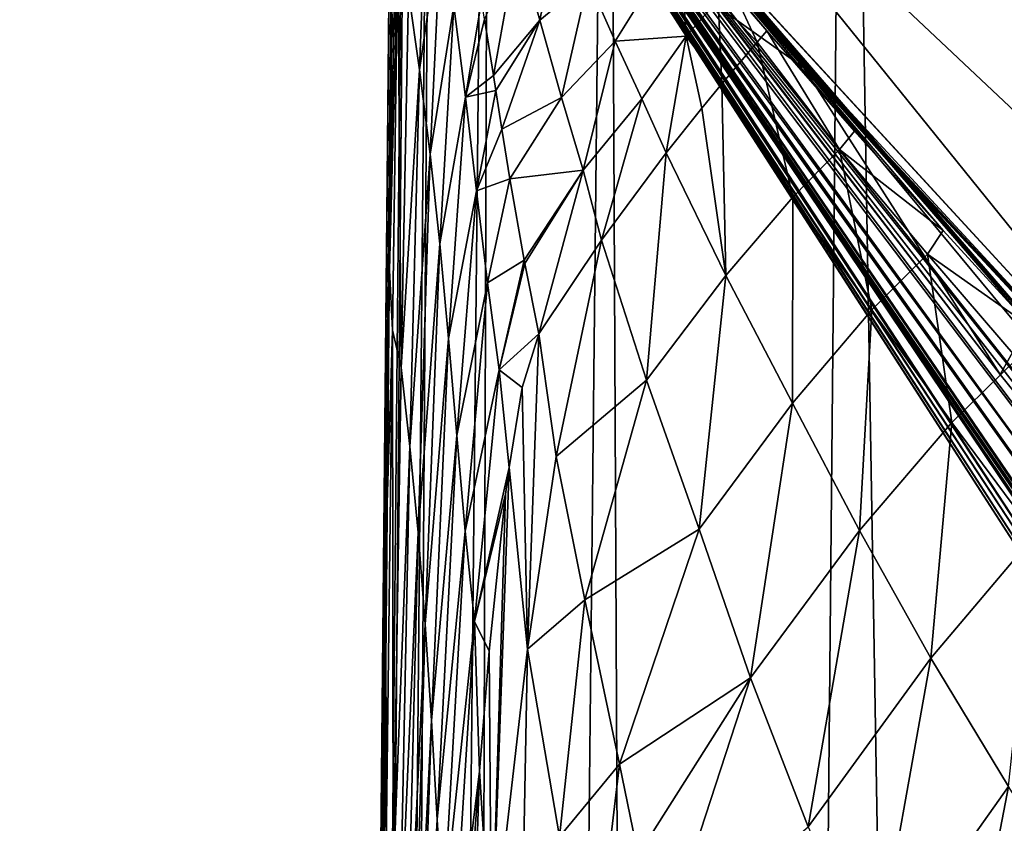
# Model space of a CAD drawing. Header units: millimetres. Extents: x -23 to 23, y 0 to 298.
# Tile 12 of 45: x -22.32 to -19.44, y 236.65 to 239. Entities that reach past the tile are written whole.
import ezdxf

# ---------------------------------------------------------------- set-up
doc = ezdxf.new("R2010")
doc.units = ezdxf.units.MM
doc.header["$LTSCALE"] = 105.850129
for name, color, linetype in [('10', 7, 'CONTINUOUS'), ('11', 7, 'CONTINUOUS'), ('12', 7, 'CONTINUOUS'), ('25', 7, 'CONTINUOUS'), ('30', 7, 'CONTINUOUS'), ('34', 7, 'CONTINUOUS'), ('35', 7, 'CONTINUOUS'), ('39', 7, 'CONTINUOUS'), ('40', 7, 'CONTINUOUS'), ('55', 7, 'CONTINUOUS'), ('61', 7, 'CONTINUOUS'), ('62', 7, 'CONTINUOUS'), ('7', 7, 'CONTINUOUS'), ('73', 7, 'CONTINUOUS'), ('8', 7, 'CONTINUOUS'), ('9', 7, 'CONTINUOUS')]:
    doc.layers.add(name, color=color, linetype=linetype)

msp = doc.modelspace()

# ---------------------------------------------------------------- linework, layer by layer
at = {"layer": '10', "color": 7, "linetype": 'CONTINUOUS'}
msp.add_3dface([(-20.0231, 238.8594, 160.6839), (-20.502, 239.4135, 160.6688), (-20.4852, 239.4025, 160.4718), (-20.0231, 238.8594, 160.6839)], dxfattribs=at)
at = {"layer": '11', "color": 7, "linetype": 'CONTINUOUS'}
for points in [[(-20.9921, 239.926, 181.7724), (-20.9917, 239.9263, 179.7188), (-19.221, 237.1787, 180.2554), (-20.9921, 239.926, 181.7724)], [(-20.9819, 239.9192, 184.041), (-20.9921, 239.926, 181.7724), (-19.2027, 237.2007, 182.2454), (-20.9819, 239.9192, 184.041)], [(-19.2027, 237.2007, 182.2454), (-20.9921, 239.926, 181.7724), (-19.221, 237.1787, 180.2554), (-19.2027, 237.2007, 182.2454)], [(-20.9917, 239.9263, 179.7188), (-20.9858, 239.9234, 177.8748), (-19.221, 237.1787, 180.2554), (-20.9917, 239.9263, 179.7188)], [(-20.9858, 239.9234, 177.8748), (-20.9778, 239.9194, 176.2022), (-19.2024, 237.1663, 178.1974), (-20.9858, 239.9234, 177.8748)], [(-19.221, 237.1787, 180.2554), (-20.9858, 239.9234, 177.8748), (-19.2024, 237.1663, 178.1974), (-19.221, 237.1787, 180.2554)], [(-20.9679, 239.9112, 185.6372), (-20.9819, 239.9192, 184.041), (-19.1424, 237.234, 184.1869), (-20.9679, 239.9112, 185.6372)], [(-19.1424, 237.234, 184.1869), (-20.9819, 239.9192, 184.041), (-19.2027, 237.2007, 182.2454), (-19.1424, 237.234, 184.1869)], [(-20.9778, 239.9194, 176.2022), (-20.9696, 239.9154, 174.6767), (-19.1574, 237.1573, 176.0758), (-20.9778, 239.9194, 176.2022)], [(-19.2024, 237.1663, 178.1974), (-20.9778, 239.9194, 176.2022), (-19.1574, 237.1573, 176.0758), (-19.2024, 237.1663, 178.1974)], [(-20.9735, 239.9181, 164.3388), (-20.9737, 239.9154, 163.3876), (-18.5108, 236.3207, 165.414), (-20.9735, 239.9181, 164.3388)], [(-20.9737, 239.9154, 163.3876), (-20.9676, 239.9101, 162.9277), (-18.1775, 235.9909, 164.4345), (-20.9737, 239.9154, 163.3876)], [(-18.5108, 236.3207, 165.414), (-20.9737, 239.9154, 163.3876), (-18.1775, 235.9909, 164.4345), (-18.5108, 236.3207, 165.414)], [(-20.966, 239.9155, 165.4834), (-20.9735, 239.9181, 164.3388), (-18.7347, 236.6115, 166.6284), (-20.966, 239.9155, 165.4834)], [(-18.7347, 236.6115, 166.6284), (-20.9735, 239.9181, 164.3388), (-18.5108, 236.3207, 165.414), (-18.7347, 236.6115, 166.6284)], [(-20.9696, 239.9154, 174.6767), (-20.9623, 239.9121, 173.2719), (-19.1574, 237.1573, 176.0758), (-20.9696, 239.9154, 174.6767)], [(-20.9575, 239.9115, 166.8957), (-20.966, 239.9155, 165.4834), (-18.8747, 236.8405, 168.1126), (-20.9575, 239.9115, 166.8957)], [(-18.8747, 236.8405, 168.1126), (-20.966, 239.9155, 165.4834), (-18.7347, 236.6115, 166.6284), (-18.8747, 236.8405, 168.1126)], [(-20.9481, 239.9008, 187.2326), (-20.9679, 239.9112, 185.6372), (-19.0421, 237.2785, 186.1129), (-20.9481, 239.9008, 187.2326)], [(-19.0421, 237.2785, 186.1129), (-20.9679, 239.9112, 185.6372), (-19.1424, 237.234, 184.1869), (-19.0421, 237.2785, 186.1129)], [(-20.9676, 239.9101, 162.9277), (-20.9533, 239.9007, 162.433), (-18.1775, 235.9909, 164.4345), (-20.9676, 239.9101, 162.9277)], [(-20.9623, 239.9121, 173.2719), (-20.9531, 239.9083, 170.745), (-19.0984, 237.1391, 173.9288), (-20.9623, 239.9121, 173.2719)], [(-19.1574, 237.1573, 176.0758), (-20.9623, 239.9121, 173.2719), (-19.0984, 237.1391, 173.9288), (-19.1574, 237.1573, 176.0758)], [(-20.9521, 239.9085, 168.631), (-20.9575, 239.9115, 166.8957), (-18.9651, 236.9989, 169.863), (-20.9521, 239.9085, 168.631)], [(-18.9651, 236.9989, 169.863), (-20.9575, 239.9115, 166.8957), (-18.8747, 236.8405, 168.1126), (-18.9651, 236.9989, 169.863)], [(-20.9533, 239.9007, 162.433), (-20.93, 239.8888, 161.8915), (-17.7318, 235.6529, 163.636), (-20.9533, 239.9007, 162.433)], [(-18.1775, 235.9909, 164.4345), (-20.9533, 239.9007, 162.433), (-17.7318, 235.6529, 163.636), (-18.1775, 235.9909, 164.4345)], [(-20.9531, 239.9083, 170.745), (-20.9521, 239.9085, 168.631), (-19.0345, 237.0931, 171.8286), (-20.9531, 239.9083, 170.745)], [(-19.0984, 237.1391, 173.9288), (-20.9531, 239.9083, 170.745), (-19.0345, 237.0931, 171.8286), (-19.0984, 237.1391, 173.9288)], [(-19.0345, 237.0931, 171.8286), (-20.9521, 239.9085, 168.631), (-18.9651, 236.9989, 169.863), (-19.0345, 237.0931, 171.8286)], [(-20.9217, 239.8882, 188.8695), (-20.9481, 239.9008, 187.2326), (-18.8962, 237.3245, 188.0568), (-20.9217, 239.8882, 188.8695)], [(-18.8962, 237.3245, 188.0568), (-20.9481, 239.9008, 187.2326), (-19.0421, 237.2785, 186.1129), (-18.8962, 237.3245, 188.0568)], [(-17.7318, 235.6529, 163.636), (-20.93, 239.8888, 161.8915), (-18.872, 237.2482, 162.4953), (-17.7318, 235.6529, 163.636)], [(-18.872, 237.2482, 162.4953), (-20.93, 239.8888, 161.8915), (-19.4488, 237.9622, 162.2841), (-18.872, 237.2482, 162.4953)], [(-19.4488, 237.9622, 162.2841), (-20.93, 239.8888, 161.8915), (-20.2733, 239.0366, 161.8516), (-19.4488, 237.9622, 162.2841)]]:
    msp.add_3dface(points, dxfattribs=at)
at = {"layer": '12', "color": 7, "linetype": 'CONTINUOUS'}
for points in [[(-20.9217, 239.8882, 188.8695), (-18.8962, 237.3245, 188.0568), (-18.5221, 237.2813, 189.658), (-20.9217, 239.8882, 188.8695)], [(-20.9185, 239.8857, 188.9519), (-20.9217, 239.8882, 188.8695), (-18.5221, 237.2813, 189.658), (-20.9185, 239.8857, 188.9519)], [(-20.9153, 239.8841, 189.0347), (-20.9185, 239.8857, 188.9519), (-18.5221, 237.2813, 189.658), (-20.9153, 239.8841, 189.0347)], [(-20.6065, 239.8629, 191.1269), (-20.9153, 239.8841, 189.0347), (-18.5221, 237.2813, 189.658), (-20.6065, 239.8629, 191.1269)], [(-19.858, 239.8515, 193.1118), (-20.6065, 239.8629, 191.1269), (-17.936, 237.3482, 191.2323), (-19.858, 239.8515, 193.1118)], [(-17.936, 237.3482, 191.2323), (-20.6065, 239.8629, 191.1269), (-18.5221, 237.2813, 189.658), (-17.936, 237.3482, 191.2323)], [(-18.7046, 239.8478, 194.8931), (-19.858, 239.8515, 193.1118), (-17.0685, 237.4214, 192.688), (-18.7046, 239.8478, 194.8931)], [(-17.0685, 237.4214, 192.688), (-19.858, 239.8515, 193.1118), (-17.936, 237.3482, 191.2323), (-17.0685, 237.4214, 192.688)]]:
    msp.add_3dface(points, dxfattribs=at)
at = {"layer": '25', "color": 7, "linetype": 'CONTINUOUS'}
for points in [[(-21.2094, 242.0095, 0.0001), (-21.3211, 230.2094, -0.0001), (-21.4202, 219.7299, 0.0687), (-21.2094, 242.0095, 0.0001)], [(-21.4075, 221.0769, 0.1866), (-21.2094, 242.0095, 0.0001), (-21.4202, 219.7299, 0.0687), (-21.4075, 221.0769, 0.1866)], [(-21.3934, 222.5701, 0.4227), (-21.2094, 242.0095, 0.0001), (-21.4075, 221.0769, 0.1866), (-21.3934, 222.5701, 0.4227)], [(-21.3753, 224.4769, 0.8859), (-21.2094, 242.0095, 0.0001), (-21.3934, 222.5701, 0.4227), (-21.3753, 224.4769, 0.8859)], [(-21.3521, 226.9307, 1.7624), (-21.2094, 242.0095, 0.0001), (-21.3753, 224.4769, 0.8859), (-21.3521, 226.9307, 1.7624)], [(-21.3239, 229.9098, 3.3046), (-21.2094, 242.0095, 0.0001), (-21.3521, 226.9307, 1.7624), (-21.3239, 229.9098, 3.3046)], [(-21.2956, 232.9027, 5.5182), (-21.2094, 242.0095, 0.0001), (-21.3239, 229.9098, 3.3046), (-21.2956, 232.9027, 5.5182)], [(-21.2711, 235.4894, 8.2063), (-21.2094, 242.0095, 0.0001), (-21.2956, 232.9027, 5.5182), (-21.2711, 235.4894, 8.2063)], [(-21.2512, 237.5926, 11.2936), (-21.2094, 242.0095, 0.0001), (-21.2711, 235.4894, 8.2063), (-21.2512, 237.5926, 11.2936)], [(-21.2363, 239.1625, 14.7157), (-21.2094, 242.0095, 0.0001), (-21.2512, 237.5926, 11.2936), (-21.2363, 239.1625, 14.7157)]]:
    msp.add_3dface(points, dxfattribs=at)
at = {"layer": '30', "color": 7, "linetype": 'CONTINUOUS'}
for points in [[(-19.1885, 237.9193, 159), (-20.8885, 239.8751, 159), (-19.3536, 238.0963, 60), (-19.1885, 237.9193, 159)], [(-19.3536, 238.0963, 60), (-20.8885, 239.8751, 159), (-19.616, 238.3837, 60), (-19.3536, 238.0963, 60)], [(-19.616, 238.3837, 60), (-20.8885, 239.8751, 159), (-19.8752, 238.674, 60), (-19.616, 238.3837, 60)], [(-19.8752, 238.674, 60), (-20.8885, 239.8751, 159), (-20.1312, 238.9672, 60), (-19.8752, 238.674, 60)], [(-20.1312, 238.9672, 60), (-20.8885, 239.8751, 159), (-20.2275, 239.0793, 60), (-20.1312, 238.9672, 60)]]:
    msp.add_3dface(points, dxfattribs=at)
at = {"layer": '34', "color": 7, "linetype": 'CONTINUOUS'}
for points in [[(-20.8607, 239.2281, 29.1576), (-20.7959, 238.9983, 29.0261), (-20.7347, 239.2988, 36.9138), (-20.8607, 239.2281, 29.1576)], [(-20.7347, 239.2988, 36.9138), (-20.7959, 238.9983, 29.0261), (-20.6543, 239.1156, 36.8401), (-20.7347, 239.2988, 36.9138)], [(-20.9316, 238.8372, 21.3391), (-20.8607, 239.2281, 29.1576), (-20.9576, 239.0018, 21.4371), (-20.9316, 238.8372, 21.3391)], [(-20.7959, 238.9983, 29.0261), (-20.8607, 239.2281, 29.1576), (-20.9316, 238.8372, 21.3391), (-20.7959, 238.9983, 29.0261)], [(-20.4679, 239.1098, 44.6637), (-20.3672, 238.9517, 44.6618), (-20.3827, 239.1954, 52.4327), (-20.4679, 239.1098, 44.6637)], [(-20.3827, 239.1954, 52.4327), (-20.3672, 238.9517, 44.6618), (-20.2741, 239.0577, 52.4401), (-20.3827, 239.1954, 52.4327)], [(-20.7959, 238.9983, 29.0261), (-20.7319, 238.7724, 28.9341), (-20.6543, 239.1156, 36.8401), (-20.7959, 238.9983, 29.0261)], [(-20.6543, 239.1156, 36.8401), (-20.7319, 238.7724, 28.9341), (-20.5752, 238.9371, 36.7915), (-20.6543, 239.1156, 36.8401)], [(-20.6543, 239.1156, 36.8401), (-20.5752, 238.9371, 36.7915), (-20.4679, 239.1098, 44.6637), (-20.6543, 239.1156, 36.8401)], [(-20.4679, 239.1098, 44.6637), (-20.5752, 238.9371, 36.7915), (-20.3672, 238.9517, 44.6618), (-20.4679, 239.1098, 44.6637)], [(-20.2275, 239.0793, 60), (-20.2741, 239.0577, 52.4401), (-20.1598, 238.9344, 53.3379), (-20.2275, 239.0793, 60)], [(-20.1312, 238.9672, 60), (-20.2275, 239.0793, 60), (-20.1598, 238.9344, 53.3379), (-20.1312, 238.9672, 60)], [(-20.3672, 238.9517, 44.6618), (-20.2632, 238.8127, 45.07), (-20.2741, 239.0577, 52.4401), (-20.3672, 238.9517, 44.6618)], [(-20.2741, 239.0577, 52.4401), (-20.2632, 238.8127, 45.07), (-20.1598, 238.9344, 53.3379), (-20.2741, 239.0577, 52.4401)], [(-20.9247, 238.7933, 21.3157), (-20.7959, 238.9983, 29.0261), (-20.9316, 238.8372, 21.3391), (-20.9247, 238.7933, 21.3157)], [(-20.9067, 238.6798, 21.2621), (-20.7959, 238.9983, 29.0261), (-20.9247, 238.7933, 21.3157), (-20.9067, 238.6798, 21.2621)], [(-20.7319, 238.7724, 28.9341), (-20.7959, 238.9983, 29.0261), (-20.9067, 238.6798, 21.2621), (-20.7319, 238.7724, 28.9341)], [(-20.7319, 238.7724, 28.9341), (-20.6686, 238.5601, 28.9021), (-20.5752, 238.9371, 36.7915), (-20.7319, 238.7724, 28.9341)], [(-20.5752, 238.9371, 36.7915), (-20.6686, 238.5601, 28.9021), (-20.4976, 238.769, 36.7788), (-20.5752, 238.9371, 36.7915)], [(-20.5752, 238.9371, 36.7915), (-20.4976, 238.769, 36.7788), (-20.3672, 238.9517, 44.6618), (-20.5752, 238.9371, 36.7915)], [(-20.4976, 238.769, 36.7788), (-20.4262, 238.6103, 36.6077), (-20.3672, 238.9517, 44.6618), (-20.4976, 238.769, 36.7788)], [(-20.3672, 238.9517, 44.6618), (-20.4262, 238.6103, 36.6077), (-20.3222, 238.741, 41.7098), (-20.3672, 238.9517, 44.6618)], [(-20.2632, 238.8127, 45.07), (-20.3672, 238.9517, 44.6618), (-20.3222, 238.741, 41.7098), (-20.2632, 238.8127, 45.07)], [(-20.8832, 238.5348, 21.2106), (-20.7319, 238.7724, 28.9341), (-20.9067, 238.6798, 21.2621), (-20.8832, 238.5348, 21.2106)], [(-20.6686, 238.5601, 28.9021), (-20.7319, 238.7724, 28.9341), (-20.8832, 238.5348, 21.2106), (-20.6686, 238.5601, 28.9021)], [(-20.6686, 238.5601, 28.9021), (-20.6155, 238.3551, 28.5396), (-20.4976, 238.769, 36.7788), (-20.6686, 238.5601, 28.9021)], [(-20.4976, 238.769, 36.7788), (-20.6155, 238.3551, 28.5396), (-20.4262, 238.6103, 36.6077), (-20.4976, 238.769, 36.7788)], [(-20.8416, 238.2963, 21.182), (-20.6686, 238.5601, 28.9021), (-20.8832, 238.5348, 21.2106), (-20.8416, 238.2963, 21.182)], [(-20.8398, 238.2867, 21.1827), (-20.6686, 238.5601, 28.9021), (-20.8416, 238.2963, 21.182), (-20.8398, 238.2867, 21.1827)], [(-20.7983, 238.0812, 21.2439), (-20.6686, 238.5601, 28.9021), (-20.8398, 238.2867, 21.1827), (-20.7983, 238.0812, 21.2439)], [(-20.6155, 238.3551, 28.5396), (-20.6686, 238.5601, 28.9021), (-20.7983, 238.0812, 21.2439), (-20.6155, 238.3551, 28.5396)]]:
    msp.add_3dface(points, dxfattribs=at)
at = {"layer": '35', "color": 7, "linetype": 'CONTINUOUS'}
for points in [[(-20.1312, 238.9672, 60), (-20.1598, 238.9344, 53.3379), (-19.919, 238.6205, 52.4914), (-20.1312, 238.9672, 60)], [(-19.8752, 238.674, 60), (-20.1312, 238.9672, 60), (-19.919, 238.6205, 52.4914), (-19.8752, 238.674, 60)], [(-20.1598, 238.9344, 53.3379), (-20.2632, 238.8127, 45.07), (-20.055, 238.4809, 44.7634), (-20.1598, 238.9344, 53.3379)], [(-19.919, 238.6205, 52.4914), (-20.1598, 238.9344, 53.3379), (-20.055, 238.4809, 44.7634), (-19.919, 238.6205, 52.4914)], [(-20.2632, 238.8127, 45.07), (-20.3222, 238.741, 41.7098), (-20.2513, 238.2515, 36.9362), (-20.2632, 238.8127, 45.07)], [(-20.055, 238.4809, 44.7634), (-20.2632, 238.8127, 45.07), (-20.2513, 238.2515, 36.9362), (-20.055, 238.4809, 44.7634)], [(-20.3222, 238.741, 41.7098), (-20.4262, 238.6103, 36.6077), (-20.2513, 238.2515, 36.9362), (-20.3222, 238.741, 41.7098)], [(-19.616, 238.3837, 60), (-19.8752, 238.674, 60), (-19.919, 238.6205, 52.4914), (-19.616, 238.3837, 60)], [(-19.824, 238.1515, 44.8379), (-19.919, 238.6205, 52.4914), (-20.055, 238.4809, 44.7634), (-19.824, 238.1515, 44.8379)], [(-19.6615, 238.3141, 52.5258), (-19.616, 238.3837, 60), (-19.919, 238.6205, 52.4914), (-19.6615, 238.3141, 52.5258)], [(-19.6615, 238.3141, 52.5258), (-19.919, 238.6205, 52.4914), (-19.824, 238.1515, 44.8379), (-19.6615, 238.3141, 52.5258)], [(-20.4262, 238.6103, 36.6077), (-20.6155, 238.3551, 28.5396), (-20.4839, 237.9455, 29.1304), (-20.4262, 238.6103, 36.6077)], [(-20.2513, 238.2515, 36.9362), (-20.4262, 238.6103, 36.6077), (-20.4839, 237.9455, 29.1304), (-20.2513, 238.2515, 36.9362)], [(-20.056, 237.8787, 37.0595), (-20.055, 238.4809, 44.7634), (-20.2513, 238.2515, 36.9362), (-20.056, 237.8787, 37.0595)], [(-19.824, 238.1515, 44.8379), (-20.055, 238.4809, 44.7634), (-20.056, 237.8787, 37.0595), (-19.824, 238.1515, 44.8379)], [(-19.3536, 238.0963, 60), (-19.616, 238.3837, 60), (-19.6615, 238.3141, 52.5258), (-19.3536, 238.0963, 60)], [(-20.6155, 238.3551, 28.5396), (-20.7983, 238.0812, 21.2439), (-20.7479, 237.7224, 21.4317), (-20.6155, 238.3551, 28.5396)], [(-20.4839, 237.9455, 29.1304), (-20.6155, 238.3551, 28.5396), (-20.7479, 237.7224, 21.4317), (-20.4839, 237.9455, 29.1304)], [(-19.5901, 237.8223, 44.9157), (-19.6615, 238.3141, 52.5258), (-19.824, 238.1515, 44.8379), (-19.5901, 237.8223, 44.9157)], [(-19.3995, 238.0089, 52.5606), (-19.3536, 238.0963, 60), (-19.6615, 238.3141, 52.5258), (-19.3995, 238.0089, 52.5606)], [(-19.3995, 238.0089, 52.5606), (-19.6615, 238.3141, 52.5258), (-19.5901, 237.8223, 44.9157), (-19.3995, 238.0089, 52.5606)], [(-20.3297, 237.5103, 29.3135), (-20.2513, 238.2515, 36.9362), (-20.4839, 237.9455, 29.1304), (-20.3297, 237.5103, 29.3135)], [(-20.056, 237.8787, 37.0595), (-20.2513, 238.2515, 36.9362), (-20.3297, 237.5103, 29.3135), (-20.056, 237.8787, 37.0595)], [(-19.8609, 237.5059, 37.1905), (-19.824, 238.1515, 44.8379), (-20.056, 237.8787, 37.0595), (-19.8609, 237.5059, 37.1905)], [(-19.5901, 237.8223, 44.9157), (-19.824, 238.1515, 44.8379), (-19.8609, 237.5059, 37.1905), (-19.5901, 237.8223, 44.9157)], [(-19.3462, 237.4929, 44.9954), (-19.3995, 238.0089, 52.5606), (-19.5901, 237.8223, 44.9157), (-19.3462, 237.4929, 44.9954)], [(-20.664, 237.3027, 21.6385), (-20.4839, 237.9455, 29.1304), (-20.7479, 237.7224, 21.4317), (-20.664, 237.3027, 21.6385)], [(-20.3297, 237.5103, 29.3135), (-20.4839, 237.9455, 29.1304), (-20.664, 237.3027, 21.6385), (-20.3297, 237.5103, 29.3135)], [(-20.1792, 237.0753, 29.5093), (-20.056, 237.8787, 37.0595), (-20.3297, 237.5103, 29.3135), (-20.1792, 237.0753, 29.5093)], [(-19.8609, 237.5059, 37.1905), (-20.056, 237.8787, 37.0595), (-20.1792, 237.0753, 29.5093), (-19.8609, 237.5059, 37.1905)], [(-19.6516, 237.132, 37.3266), (-19.5901, 237.8223, 44.9157), (-19.8609, 237.5059, 37.1905), (-19.6516, 237.132, 37.3266)], [(-19.3462, 237.4929, 44.9954), (-19.5901, 237.8223, 44.9157), (-19.6516, 237.132, 37.3266), (-19.3462, 237.4929, 44.9954)], [(-20.5624, 236.8222, 21.8856), (-20.3297, 237.5103, 29.3135), (-20.664, 237.3027, 21.6385), (-20.5624, 236.8222, 21.8856)], [(-20.1792, 237.0753, 29.5093), (-20.3297, 237.5103, 29.3135), (-20.5624, 236.8222, 21.8856), (-20.1792, 237.0753, 29.5093)], [(-20.0109, 236.6387, 29.7141), (-19.8609, 237.5059, 37.1905), (-20.1792, 237.0753, 29.5093), (-20.0109, 236.6387, 29.7141)], [(-19.6516, 237.132, 37.3266), (-19.8609, 237.5059, 37.1905), (-20.0109, 236.6387, 29.7141), (-19.6516, 237.132, 37.3266)], [(-19.4247, 236.7571, 37.4666), (-19.3462, 237.4929, 44.9954), (-19.6516, 237.132, 37.3266), (-19.4247, 236.7571, 37.4666)], [(-19.8189, 236.2002, 29.9258), (-19.6516, 237.132, 37.3266), (-20.0109, 236.6387, 29.7141), (-19.8189, 236.2002, 29.9258)], [(-19.4247, 236.7571, 37.4666), (-19.6516, 237.132, 37.3266), (-19.8189, 236.2002, 29.9258), (-19.4247, 236.7571, 37.4666)], [(-20.5076, 236.5562, 22.0291), (-20.1792, 237.0753, 29.5093), (-20.5624, 236.8222, 21.8856), (-20.5076, 236.5562, 22.0291)], [(-20.4415, 236.2702, 22.1864), (-20.1792, 237.0753, 29.5093), (-20.5076, 236.5562, 22.0291), (-20.4415, 236.2702, 22.1864)], [(-20.0109, 236.6387, 29.7141), (-20.1792, 237.0753, 29.5093), (-20.4415, 236.2702, 22.1864), (-20.0109, 236.6387, 29.7141)], [(-19.6152, 235.7616, 30.1449), (-19.4247, 236.7571, 37.4666), (-19.8189, 236.2002, 29.9258), (-19.6152, 235.7616, 30.1449)], [(-19.1882, 236.3825, 37.6111), (-19.4247, 236.7571, 37.4666), (-19.6152, 235.7616, 30.1449), (-19.1882, 236.3825, 37.6111)]]:
    msp.add_3dface(points, dxfattribs=at)
at = {"layer": '39', "color": 7, "linetype": 'CONTINUOUS'}
for points in [[(-21.122, 239.5341, 18.8721), (-21.1797, 239.0808, 15.9311), (-21.1474, 238.8537, 15.8339), (-21.122, 239.5341, 18.8721)], [(-21.122, 239.5341, 18.8721), (-21.1474, 238.8537, 15.8339), (-21.0834, 239.2951, 18.7162), (-21.122, 239.5341, 18.8721)], [(-21.2125, 239.4709, 16.5196), (-21.2239, 238.94, 14.7126), (-21.211, 239.2074, 15.711), (-21.2125, 239.4709, 16.5196)], [(-21.0834, 239.2951, 18.7162), (-21.1474, 238.8537, 15.8339), (-21.1166, 238.6068, 15.6802), (-21.0834, 239.2951, 18.7162)], [(-21.0834, 239.2951, 18.7162), (-21.1166, 238.6068, 15.6802), (-21.0473, 239.041, 18.5338), (-21.0834, 239.2951, 18.7162)], [(-21.2239, 238.94, 14.7126), (-21.2353, 238.2671, 12.9789), (-21.211, 239.2074, 15.711), (-21.2239, 238.94, 14.7126)], [(-21.211, 239.2074, 15.711), (-21.2353, 238.2671, 12.9789), (-21.2264, 238.0919, 12.8159), (-21.211, 239.2074, 15.711)], [(-21.211, 239.2074, 15.711), (-21.2264, 238.0919, 12.8159), (-21.201, 237.9828, 13.0141), (-21.211, 239.2074, 15.711)], [(-21.1797, 239.0808, 15.9311), (-21.211, 239.2074, 15.711), (-21.201, 237.9828, 13.0141), (-21.1797, 239.0808, 15.9311)], [(-21.1797, 239.0808, 15.9311), (-21.201, 237.9828, 13.0141), (-21.1474, 238.8537, 15.8339), (-21.1797, 239.0808, 15.9311)], [(-20.9662, 239.0557, 21.4723), (-21.0473, 239.041, 18.5338), (-21.0135, 238.7737, 18.3492), (-20.9662, 239.0557, 21.4723)], [(-20.9576, 239.0018, 21.4371), (-20.9662, 239.0557, 21.4723), (-21.0135, 238.7737, 18.3492), (-20.9576, 239.0018, 21.4371)], [(-21.0473, 239.041, 18.5338), (-21.1166, 238.6068, 15.6802), (-21.0884, 238.3441, 15.4988), (-21.0473, 239.041, 18.5338)], [(-21.0473, 239.041, 18.5338), (-21.0884, 238.3441, 15.4988), (-21.0135, 238.7737, 18.3492), (-21.0473, 239.041, 18.5338)], [(-20.9316, 238.8372, 21.3391), (-20.9576, 239.0018, 21.4371), (-21.0135, 238.7737, 18.3492), (-20.9316, 238.8372, 21.3391)], [(-21.1474, 238.8537, 15.8339), (-21.201, 237.9828, 13.0141), (-21.1756, 237.7513, 12.9273), (-21.1474, 238.8537, 15.8339)], [(-21.1474, 238.8537, 15.8339), (-21.1756, 237.7513, 12.9273), (-21.1166, 238.6068, 15.6802), (-21.1474, 238.8537, 15.8339)], [(-20.9247, 238.7933, 21.3157), (-20.9316, 238.8372, 21.3391), (-21.0135, 238.7737, 18.3492), (-20.9247, 238.7933, 21.3157)], [(-20.9247, 238.7933, 21.3157), (-21.0135, 238.7737, 18.3492), (-20.981, 238.4999, 18.1898), (-20.9247, 238.7933, 21.3157)], [(-20.9067, 238.6798, 21.2621), (-20.9247, 238.7933, 21.3157), (-20.981, 238.4999, 18.1898), (-20.9067, 238.6798, 21.2621)], [(-21.0135, 238.7737, 18.3492), (-21.0884, 238.3441, 15.4988), (-21.0628, 238.0677, 15.3152), (-21.0135, 238.7737, 18.3492)], [(-21.0135, 238.7737, 18.3492), (-21.0628, 238.0677, 15.3152), (-20.981, 238.4999, 18.1898), (-21.0135, 238.7737, 18.3492)], [(-20.8832, 238.5348, 21.2106), (-20.9067, 238.6798, 21.2621), (-20.981, 238.4999, 18.1898), (-20.8832, 238.5348, 21.2106)], [(-21.1166, 238.6068, 15.6802), (-21.1756, 237.7513, 12.9273), (-21.1519, 237.4996, 12.7826), (-21.1166, 238.6068, 15.6802)], [(-21.1166, 238.6068, 15.6802), (-21.1519, 237.4996, 12.7826), (-21.0884, 238.3441, 15.4988), (-21.1166, 238.6068, 15.6802)], [(-20.8832, 238.5348, 21.2106), (-20.981, 238.4999, 18.1898), (-20.9484, 238.2301, 18.0846), (-20.8832, 238.5348, 21.2106)], [(-20.8416, 238.2963, 21.182), (-20.8832, 238.5348, 21.2106), (-20.9484, 238.2301, 18.0846), (-20.8416, 238.2963, 21.182)], [(-20.981, 238.4999, 18.1898), (-21.0628, 238.0677, 15.3152), (-21.0385, 237.7841, 15.1578), (-20.981, 238.4999, 18.1898)], [(-20.981, 238.4999, 18.1898), (-21.0385, 237.7841, 15.1578), (-20.9484, 238.2301, 18.0846), (-20.981, 238.4999, 18.1898)], [(-21.0884, 238.3441, 15.4988), (-21.1519, 237.4996, 12.7826), (-21.1311, 237.2318, 12.6095), (-21.0884, 238.3441, 15.4988)], [(-21.0884, 238.3441, 15.4988), (-21.1311, 237.2318, 12.6095), (-21.0628, 238.0677, 15.3152), (-21.0884, 238.3441, 15.4988)], [(-20.8416, 238.2963, 21.182), (-20.9484, 238.2301, 18.0846), (-20.9142, 237.9755, 18.0596), (-20.8416, 238.2963, 21.182)], [(-20.8398, 238.2867, 21.1827), (-20.8416, 238.2963, 21.182), (-20.9142, 237.9755, 18.0596), (-20.8398, 238.2867, 21.1827)], [(-20.7983, 238.0812, 21.2439), (-20.8398, 238.2867, 21.1827), (-20.9142, 237.9755, 18.0596), (-20.7983, 238.0812, 21.2439)], [(-21.2353, 238.2671, 12.9789), (-21.2465, 237.4602, 11.3305), (-21.2264, 238.0919, 12.8159), (-21.2353, 238.2671, 12.9789)], [(-20.9484, 238.2301, 18.0846), (-21.0385, 237.7841, 15.1578), (-21.0138, 237.5041, 15.0571), (-20.9484, 238.2301, 18.0846)], [(-20.9484, 238.2301, 18.0846), (-21.0138, 237.5041, 15.0571), (-20.9142, 237.9755, 18.0596), (-20.9484, 238.2301, 18.0846)], [(-21.2264, 238.0919, 12.8159), (-21.2465, 237.4602, 11.3305), (-21.2451, 236.5798, 10.1124), (-21.2264, 238.0919, 12.8159)], [(-21.2264, 238.0919, 12.8159), (-21.2451, 236.5798, 10.1124), (-21.2252, 236.4821, 10.2918), (-21.2264, 238.0919, 12.8159)], [(-21.201, 237.9828, 13.0141), (-21.2264, 238.0919, 12.8159), (-21.2252, 236.4821, 10.2918), (-21.201, 237.9828, 13.0141)], [(-20.7983, 238.0812, 21.2439), (-20.9142, 237.9755, 18.0596), (-20.8473, 237.9238, 19.312), (-20.7983, 238.0812, 21.2439)], [(-21.0628, 238.0677, 15.3152), (-21.1311, 237.2318, 12.6095), (-21.113, 236.9498, 12.4342), (-21.0628, 238.0677, 15.3152)], [(-21.0628, 238.0677, 15.3152), (-21.113, 236.9498, 12.4342), (-21.0385, 237.7841, 15.1578), (-21.0628, 238.0677, 15.3152)], [(-21.201, 237.9828, 13.0141), (-21.2252, 236.4821, 10.2918), (-21.1756, 237.7513, 12.9273), (-21.201, 237.9828, 13.0141)], [(-20.9142, 237.9755, 18.0596), (-21.0138, 237.5041, 15.0571), (-20.9869, 237.2394, 15.0402), (-20.9142, 237.9755, 18.0596)], [(-20.9142, 237.9755, 18.0596), (-20.9869, 237.2394, 15.0402), (-20.8857, 237.6905, 17.8245), (-20.9142, 237.9755, 18.0596)], [(-20.8473, 237.9238, 19.312), (-20.9142, 237.9755, 18.0596), (-20.8857, 237.6905, 17.8245), (-20.8473, 237.9238, 19.312)], [(-21.0385, 237.7841, 15.1578), (-21.113, 236.9498, 12.4342), (-21.0961, 236.6602, 12.2856), (-21.0385, 237.7841, 15.1578)], [(-21.0385, 237.7841, 15.1578), (-21.0961, 236.6602, 12.2856), (-21.0138, 237.5041, 15.0571), (-21.0385, 237.7841, 15.1578)], [(-21.1756, 237.7513, 12.9273), (-21.2252, 236.4821, 10.2918), (-21.2059, 236.249, 10.2216), (-21.1756, 237.7513, 12.9273)], [(-21.1756, 237.7513, 12.9273), (-21.2059, 236.249, 10.2216), (-21.1519, 237.4996, 12.7826), (-21.1756, 237.7513, 12.9273)], [(-20.8857, 237.6905, 17.8245), (-20.9869, 237.2394, 15.0402), (-20.8959, 237.612, 17.4314), (-20.8857, 237.6905, 17.8245)], [(-20.8959, 237.612, 17.4314), (-20.9869, 237.2394, 15.0402), (-20.9438, 237.1532, 15.6155), (-20.8959, 237.612, 17.4314)], [(-21.1519, 237.4996, 12.7826), (-21.2059, 236.249, 10.2216), (-21.1887, 235.9954, 10.0932), (-21.1519, 237.4996, 12.7826)], [(-21.1519, 237.4996, 12.7826), (-21.1887, 235.9954, 10.0932), (-21.1311, 237.2318, 12.6095), (-21.1519, 237.4996, 12.7826)], [(-21.0138, 237.5041, 15.0571), (-21.0961, 236.6602, 12.2856), (-21.0785, 236.3737, 12.1948), (-21.0138, 237.5041, 15.0571)], [(-21.0138, 237.5041, 15.0571), (-21.0785, 236.3737, 12.1948), (-20.9869, 237.2394, 15.0402), (-21.0138, 237.5041, 15.0571)], [(-21.2465, 237.4602, 11.3305), (-21.2577, 236.5222, 9.7674), (-21.2451, 236.5798, 10.1124), (-21.2465, 237.4602, 11.3305)], [(-20.9869, 237.2394, 15.0402), (-21.0785, 236.3737, 12.1948), (-21.0582, 236.1022, 12.1896), (-20.9869, 237.2394, 15.0402)], [(-20.9869, 237.2394, 15.0402), (-21.0582, 236.1022, 12.1896), (-20.9727, 236.8015, 14.536), (-20.9869, 237.2394, 15.0402)], [(-20.9438, 237.1532, 15.6155), (-20.9869, 237.2394, 15.0402), (-20.9727, 236.8015, 14.536), (-20.9438, 237.1532, 15.6155)], [(-21.1311, 237.2318, 12.6095), (-21.1887, 235.9954, 10.0932), (-21.1745, 235.7257, 9.9365), (-21.1311, 237.2318, 12.6095)], [(-21.1311, 237.2318, 12.6095), (-21.1745, 235.7257, 9.9365), (-21.113, 236.9498, 12.4342), (-21.1311, 237.2318, 12.6095)], [(-21.113, 236.9498, 12.4342), (-21.1745, 235.7257, 9.9365), (-21.1629, 235.4418, 9.7774), (-21.113, 236.9498, 12.4342)], [(-21.113, 236.9498, 12.4342), (-21.1629, 235.4418, 9.7774), (-21.0961, 236.6602, 12.2856), (-21.113, 236.9498, 12.4342)], [(-20.9727, 236.8015, 14.536), (-21.0582, 236.1022, 12.1896), (-20.9904, 236.5571, 13.8807), (-20.9727, 236.8015, 14.536)], [(-21.0961, 236.6602, 12.2856), (-21.1629, 235.4418, 9.7774), (-21.1525, 235.1498, 9.6449), (-21.0961, 236.6602, 12.2856)], [(-21.0961, 236.6602, 12.2856), (-21.1525, 235.1498, 9.6449), (-21.0785, 236.3737, 12.1948), (-21.0961, 236.6602, 12.2856)]]:
    msp.add_3dface(points, dxfattribs=at)
at = {"layer": '40', "color": 7, "linetype": 'CONTINUOUS'}
for points in [[(-20.7983, 238.0812, 21.2439), (-20.8473, 237.9238, 19.312), (-20.8322, 237.1586, 18.1201), (-20.7983, 238.0812, 21.2439)], [(-20.7479, 237.7224, 21.4317), (-20.7983, 238.0812, 21.2439), (-20.8322, 237.1586, 18.1201), (-20.7479, 237.7224, 21.4317)], [(-20.8473, 237.9238, 19.312), (-20.8857, 237.6905, 17.8245), (-20.8322, 237.1586, 18.1201), (-20.8473, 237.9238, 19.312)], [(-20.664, 237.3027, 21.6385), (-20.7479, 237.7224, 21.4317), (-20.8322, 237.1586, 18.1201), (-20.664, 237.3027, 21.6385)], [(-20.8857, 237.6905, 17.8245), (-20.8959, 237.612, 17.4314), (-20.9371, 236.2445, 14.871), (-20.8857, 237.6905, 17.8245)], [(-20.8322, 237.1586, 18.1201), (-20.8857, 237.6905, 17.8245), (-20.9371, 236.2445, 14.871), (-20.8322, 237.1586, 18.1201)], [(-20.8959, 237.612, 17.4314), (-20.9438, 237.1532, 15.6155), (-20.9371, 236.2445, 14.871), (-20.8959, 237.612, 17.4314)], [(-20.7383, 236.6103, 18.4122), (-20.664, 237.3027, 21.6385), (-20.8322, 237.1586, 18.1201), (-20.7383, 236.6103, 18.4122)], [(-20.5624, 236.8222, 21.8856), (-20.664, 237.3027, 21.6385), (-20.7383, 236.6103, 18.4122), (-20.5624, 236.8222, 21.8856)], [(-20.9438, 237.1532, 15.6155), (-20.9727, 236.8015, 14.536), (-20.9371, 236.2445, 14.871), (-20.9438, 237.1532, 15.6155)], [(-20.8601, 235.669, 15.2004), (-20.8322, 237.1586, 18.1201), (-20.9371, 236.2445, 14.871), (-20.8601, 235.669, 15.2004)], [(-20.7383, 236.6103, 18.4122), (-20.8322, 237.1586, 18.1201), (-20.8601, 235.669, 15.2004), (-20.7383, 236.6103, 18.4122)], [(-20.9727, 236.8015, 14.536), (-20.9904, 236.5571, 13.8807), (-21.0365, 234.8598, 11.8456), (-20.9727, 236.8015, 14.536)], [(-20.9371, 236.2445, 14.871), (-20.9727, 236.8015, 14.536), (-21.0365, 234.8598, 11.8456), (-20.9371, 236.2445, 14.871)], [(-20.6527, 236.0632, 18.7228), (-20.5624, 236.8222, 21.8856), (-20.7383, 236.6103, 18.4122), (-20.6527, 236.0632, 18.7228)], [(-20.5076, 236.5562, 22.0291), (-20.5624, 236.8222, 21.8856), (-20.6527, 236.0632, 18.7228), (-20.5076, 236.5562, 22.0291)]]:
    msp.add_3dface(points, dxfattribs=at)
at = {"layer": '55', "color": 7, "linetype": 'CONTINUOUS'}
for points in [[(-20.502, 239.4135, 160.6688), (-20.0231, 238.8594, 160.6839), (-20.2733, 239.0366, 161.8516), (-20.502, 239.4135, 160.6688)], [(-20.0231, 238.8594, 160.6839), (-19.4488, 237.9622, 162.2841), (-20.2733, 239.0366, 161.8516), (-20.0231, 238.8594, 160.6839)], [(-19.4488, 237.9622, 162.2841), (-20.0231, 238.8594, 160.6839), (-19.3803, 238.0845, 161.2214), (-19.4488, 237.9622, 162.2841)], [(-18.872, 237.2482, 162.4953), (-19.4488, 237.9622, 162.2841), (-19.3803, 238.0845, 161.2214), (-18.872, 237.2482, 162.4953)]]:
    msp.add_3dface(points, dxfattribs=at)
at = {"layer": '61', "color": 7, "linetype": 'CONTINUOUS'}
for points in [[(-19.3803, 238.0845, 161.2214), (-20.0231, 238.8594, 160.6839), (-18.0965, 236.7904, 160.8586), (-19.3803, 238.0845, 161.2214)], [(-20.0231, 238.8594, 160.6839), (-20.0024, 238.8544, 160.2378), (-18.0965, 236.7904, 160.8586), (-20.0231, 238.8594, 160.6839)], [(-20.0024, 238.8544, 160.2378), (-19.9968, 238.8364, 159.7916), (-18.0965, 236.7904, 160.8586), (-20.0024, 238.8544, 160.2378)], [(-19.9968, 238.8364, 159.7916), (-18.3389, 237.0625, 159.652), (-18.0965, 236.7904, 160.8586), (-19.9968, 238.8364, 159.7916)]]:
    msp.add_3dface(points, dxfattribs=at)
at = {"layer": '62', "color": 7, "linetype": 'CONTINUOUS'}
for points in [[(-20.4716, 239.3876, 159.8324), (-19.9968, 238.8364, 159.7916), (-20.4852, 239.4025, 160.4718), (-20.4716, 239.3876, 159.8324)], [(-19.9968, 238.8364, 159.7916), (-20.0231, 238.8594, 160.6839), (-20.4852, 239.4025, 160.4718), (-19.9968, 238.8364, 159.7916)], [(-20.0231, 238.8594, 160.6839), (-19.9968, 238.8364, 159.7916), (-20.0024, 238.8544, 160.2378), (-20.0231, 238.8594, 160.6839)]]:
    msp.add_3dface(points, dxfattribs=at)
at = {"layer": '7', "color": 7, "linetype": 'CONTINUOUS'}
for points in [[(-20.3572, 193.7678, -9.2532), (-21.0914, 193.7678, -6.7901), (-20.5961, 242.0176, -5.249), (-20.3572, 193.7678, -9.2532)], [(-20.5961, 242.0176, -5.249), (-21.0914, 193.7678, -6.7901), (-20.9426, 242.0144, -3.5348), (-20.5961, 242.0176, -5.249)], [(-19.9004, 242.0213, -7.5139), (-20.3572, 193.7678, -9.2532), (-20.5961, 242.0176, -5.249), (-19.9004, 242.0213, -7.5139)], [(-19.079, 193.7678, -12.0109), (-20.3572, 193.7678, -9.2532), (-19.9004, 242.0213, -7.5139), (-19.079, 193.7678, -12.0109)], [(-18.5345, 242.0254, -10.4761), (-19.079, 193.7678, -12.0109), (-19.9004, 242.0213, -7.5139), (-18.5345, 242.0254, -10.4761)], [(-21.5596, 193.7678, -3.6047), (-21.1755, 242.0104, -1.3139), (-21.1049, 242.0121, -2.2556), (-21.5596, 193.7678, -3.6047)], [(-21.4371, 193.7678, -4.8589), (-21.5596, 193.7678, -3.6047), (-21.1049, 242.0121, -2.2556), (-21.4371, 193.7678, -4.8589)], [(-21.0914, 193.7678, -6.7901), (-21.4371, 193.7678, -4.8589), (-20.9426, 242.0144, -3.5348), (-21.0914, 193.7678, -6.7901)], [(-20.9426, 242.0144, -3.5348), (-21.4371, 193.7678, -4.8589), (-21.1049, 242.0121, -2.2556), (-20.9426, 242.0144, -3.5348)]]:
    msp.add_3dface(points, dxfattribs=at)
at = {"layer": '73', "color": 7, "linetype": 'CONTINUOUS'}
for points in [[(-21.2363, 239.1625, 14.7157), (-21.2239, 238.94, 14.7126), (-21.2125, 239.4709, 16.5196), (-21.2363, 239.1625, 14.7157)], [(-21.2363, 239.1625, 14.7157), (-21.2512, 237.5926, 11.2936), (-21.2239, 238.94, 14.7126), (-21.2363, 239.1625, 14.7157)], [(-21.2512, 237.5926, 11.2936), (-21.2353, 238.2671, 12.9789), (-21.2239, 238.94, 14.7126), (-21.2512, 237.5926, 11.2936)], [(-21.2512, 237.5926, 11.2936), (-21.2465, 237.4602, 11.3305), (-21.2353, 238.2671, 12.9789), (-21.2512, 237.5926, 11.2936)], [(-21.2512, 237.5926, 11.2936), (-21.2711, 235.4894, 8.2063), (-21.2465, 237.4602, 11.3305), (-21.2512, 237.5926, 11.2936)], [(-21.2711, 235.4894, 8.2063), (-21.2577, 236.5222, 9.7674), (-21.2465, 237.4602, 11.3305), (-21.2711, 235.4894, 8.2063)]]:
    msp.add_3dface(points, dxfattribs=at)
at = {"layer": '8', "color": 7, "linetype": 'CONTINUOUS'}
for points in [[(-21.1755, 242.0104, -1.3139), (-21.5596, 193.7678, -3.6047), (-22.3175, 121.0052, -2.9055), (-21.1755, 242.0104, -1.3139)], [(-21.1755, 242.0104, -1.3139), (-22.3175, 121.0052, -2.9055), (-21.2011, 242.0096, -0.647), (-21.1755, 242.0104, -1.3139)], [(-21.2011, 242.0096, -0.647), (-22.3175, 121.0052, -2.9055), (-21.4338, 218.3002), (-21.2011, 242.0096, -0.647)], [(-21.3211, 230.2094, -0.0001), (-21.2011, 242.0096, -0.647), (-21.4338, 218.3002), (-21.3211, 230.2094, -0.0001)], [(-21.2094, 242.0095, 0.0001), (-21.2011, 242.0096, -0.647), (-21.3211, 230.2094, -0.0001), (-21.2094, 242.0095, 0.0001)]]:
    msp.add_3dface(points, dxfattribs=at)
at = {"layer": '9', "color": 7, "linetype": 'CONTINUOUS'}
for points in [[(-20.8852, 239.8743, 159.459), (-20.8885, 239.8751, 159), (-19.1885, 237.9193, 159), (-20.8852, 239.8743, 159.459)], [(-20.876, 239.8725, 159.8959), (-20.8852, 239.8743, 159.459), (-19.1885, 237.9193, 159), (-20.876, 239.8725, 159.8959)], [(-20.4716, 239.3876, 159.8324), (-20.876, 239.8725, 159.8959), (-19.1885, 237.9193, 159), (-20.4716, 239.3876, 159.8324)], [(-19.9968, 238.8364, 159.7916), (-20.4716, 239.3876, 159.8324), (-19.1885, 237.9193, 159), (-19.9968, 238.8364, 159.7916)], [(-18.3389, 237.0625, 159.652), (-19.9968, 238.8364, 159.7916), (-19.1885, 237.9193, 159), (-18.3389, 237.0625, 159.652)]]:
    msp.add_3dface(points, dxfattribs=at)

doc.saveas('drawing.dxf')
